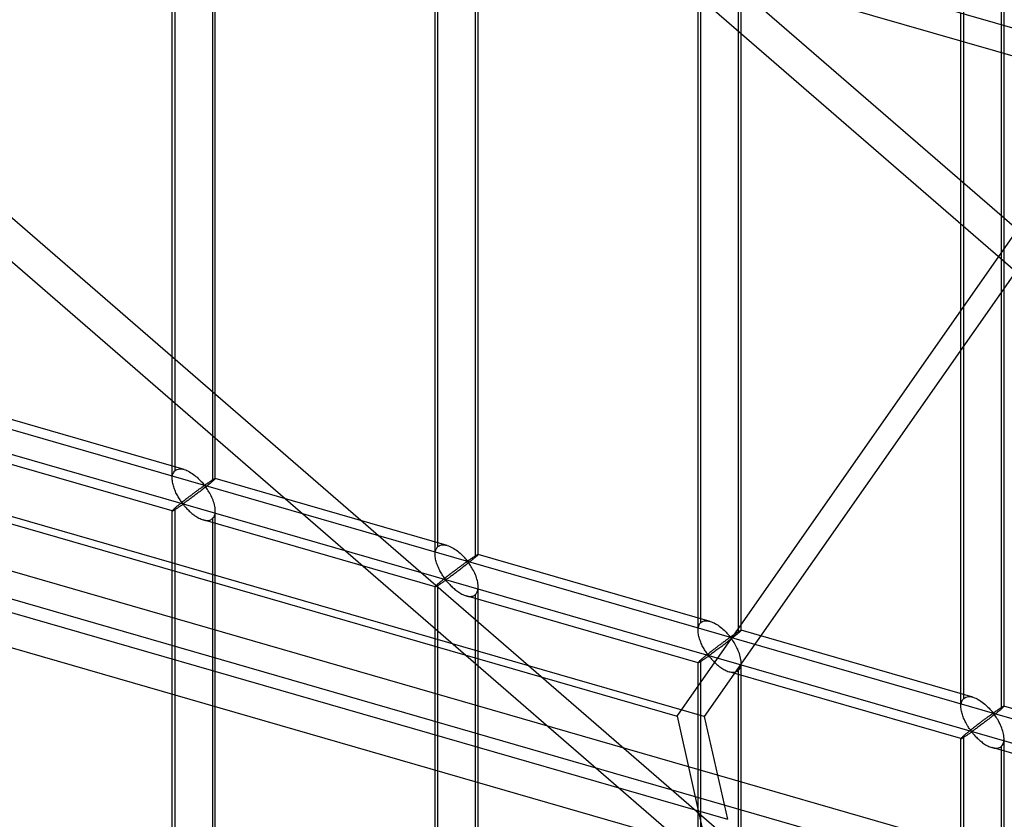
# Model space of a CAD drawing. Header units: millimetres. Extents: x -527 to 557, y -623 to 637.
# Tile 20 of 80: x 77 to 191, y -153 to -60. Entities that reach past the tile are written whole.
import ezdxf

# ---------------------------------------------------------------- set-up
doc = ezdxf.new("R2010")
doc.units = ezdxf.units.MM
doc.layers.add('MAIN-1', color=7, linetype='Continuous')
doc.layers.add('MAIN-2', color=7, linetype='Continuous')

msp = doc.modelspace()

# ---------------------------------------------------------------- linework, layer by layer
at = {"layer": 'MAIN-1'}
for p, q in [((-517.83, 53.04), (153.34, -140.71)), ((156.78, -156.08), (-514.39, 37.67)), ((190.91, -38.13), (190.91, -60.55)), ((191.25, -60.65), (191.25, -37.95)), ((205.25, -64.69), (158.01, -51.05)), ((153.34, -140.71), (205.25, -66.54)), ((204.9, -71.59), (156.49, -140.76)), ((153.34, -140.71), (156.78, -156.08)), ((156.49, -140.76), (159.16, -152.68)), ((205.25, -161.19), (158.01, -147.55))]:
    msp.add_line(p, q, dxfattribs=at)
at = {"layer": 'MAIN-2'}
for p, q in [((-464.07, 125.3), (207.1, -68.45)), ((156.49, -140.76), (-514.68, 52.99)), ((-512.01, 41.07), (159.16, -152.68)), ((158.01, -147.55), (-464.84, 32.25)), ((-464.07, 28.8), (207.1, -164.95)), ((94.78, -113.17), (94.78, 5.05)), ((95.11, -112.25), (95.11, 5.38)), ((99.77, -113.17), (99.77, 5.05)), ((99.44, 4.13), (99.44, -113.5)), ((97.86, -2.05), (194.81, -86.01)), ((125.6, -121.06), (125.6, -3.42)), ((125.27, -121.97), (125.27, -3.76)), ((130.27, -121.97), (130.27, -3.76)), ((192.6, -89.16), (95.05, -4.68)), ((129.93, -4.67), (129.93, -122.31)), ((155.76, -130.77), (155.76, -12.56)), ((156.09, -129.86), (156.09, -12.22)), ((186.59, -138.66), (186.59, -21.03)), ((-175.9, -34.74), (555.9, -245.99)), ((526.54, -240.41), (-176.23, -37.53)), ((160.42, -51.75), (160.42, -131.11)), ((160.76, -130.77), (160.76, -51.84)), ((186.25, -139.58), (186.25, -59.2)), ((190.91, -60.55), (190.91, -139.91)), ((191.25, -139.58), (191.25, -60.65)), ((283.86, -262.84), (56.97, -66.35)), ((54.16, -68.98), (191.2, -187.66)), ((96.17, -112.12), (69.28, -104.36)), ((94.78, -116.93), (67.89, -109.16)), ((94.78, -113.04), (94.8, -112.9)), ((94.78, -113.18), (94.78, -113.04)), ((94.8, -112.9), (94.82, -112.77)), ((94.82, -112.77), (94.86, -112.64)), ((94.86, -112.64), (94.91, -112.53)), ((94.91, -112.53), (94.96, -112.43)), ((94.96, -112.43), (95.03, -112.33)), ((95.03, -112.33), (95.11, -112.25)), ((95.11, -112.25), (95.23, -112.17)), ((95.23, -112.17), (95.36, -112.11)), ((95.36, -112.11), (95.51, -112.07)), ((95.51, -112.07), (95.66, -112.05)), ((95.66, -112.05), (95.83, -112.06)), ((95.83, -112.06), (96, -112.08)), ((96, -112.08), (96.18, -112.13)), ((96.18, -112.13), (96.34, -112.18)), ((96.34, -112.18), (96.49, -112.24)), ((96.49, -112.24), (96.65, -112.32)), ((96.65, -112.32), (96.8, -112.4)), ((96.8, -112.4), (96.95, -112.49)), ((96.95, -112.49), (97.1, -112.59)), ((97.1, -112.59), (97.25, -112.69)), ((97.25, -112.69), (97.39, -112.8)), ((97.39, -112.8), (97.53, -112.92)), ((97.53, -112.92), (97.67, -113.03)), ((97.67, -113.03), (97.79, -113.15)), ((94.78, -113.32), (94.78, -113.18)), ((94.79, -113.45), (94.78, -113.32)), ((94.81, -113.59), (94.79, -113.45)), ((94.84, -113.73), (94.81, -113.59)), ((94.87, -113.87), (94.84, -113.73)), ((94.91, -114), (94.87, -113.87)), ((94.95, -114.14), (94.91, -114)), ((94.99, -114.28), (94.95, -114.14)), ((97.79, -113.15), (97.92, -113.27)), ((97.92, -113.27), (98.03, -113.38)), ((98.03, -113.38), (98.14, -113.5)), ((98.14, -113.5), (98.24, -113.61)), ((98.21, -114.19), (98.16, -114.23)), ((98.27, -114.16), (98.21, -114.19)), ((98.24, -113.61), (98.33, -113.72)), ((98.32, -114.12), (98.27, -114.16)), ((98.37, -114.09), (98.32, -114.12)), ((98.33, -113.72), (98.42, -113.81)), ((98.41, -114.06), (98.37, -114.09)), ((98.46, -114.03), (98.41, -114.06)), ((98.42, -113.81), (98.53, -113.9)), ((98.53, -114.02), (98.46, -114.03)), ((98.62, -114.18), (98.5, -114.28)), ((98.53, -113.9), (98.59, -113.89)), ((98.63, -114.11), (98.53, -114.02)), ((98.59, -113.89), (98.64, -113.87)), ((98.74, -114.08), (98.62, -114.18)), ((98.71, -114.22), (98.63, -114.11)), ((98.64, -113.87), (98.68, -113.84)), ((98.68, -113.84), (98.73, -113.81)), ((98.73, -113.81), (98.77, -113.78)), ((98.86, -113.99), (98.74, -114.08)), ((98.77, -113.78), (98.82, -113.75)), ((98.82, -113.75), (98.87, -113.72)), ((98.97, -113.9), (98.86, -113.99)), ((98.87, -113.72), (98.92, -113.68)), ((98.92, -113.68), (98.97, -113.65)), ((98.97, -113.65), (99.02, -113.62)), ((99.08, -113.81), (98.97, -113.9)), ((99.02, -113.62), (99.06, -113.58)), ((99.06, -113.58), (99.11, -113.55)), ((99.18, -113.73), (99.08, -113.81)), ((99.11, -113.55), (99.16, -113.52)), ((99.16, -113.52), (99.21, -113.49)), ((99.27, -113.65), (99.18, -113.73)), ((99.21, -113.49), (99.25, -113.46)), ((99.25, -113.46), (99.3, -113.43)), ((99.36, -113.57), (99.27, -113.65)), ((99.3, -113.43), (99.35, -113.4)), ((99.35, -113.4), (99.39, -113.37)), ((99.44, -113.5), (99.36, -113.57)), ((99.39, -113.37), (99.43, -113.34)), ((99.43, -113.34), (99.47, -113.32)), ((99.5, -113.45), (99.44, -113.5)), ((99.47, -113.32), (99.51, -113.29)), ((99.55, -113.41), (99.5, -113.45)), ((99.51, -113.29), (99.55, -113.27)), ((99.55, -113.27), (99.58, -113.25)), ((99.6, -113.36), (99.55, -113.41)), ((99.58, -113.25), (99.61, -113.23)), ((99.64, -113.32), (99.6, -113.36)), ((99.61, -113.23), (99.64, -113.22)), ((99.64, -113.22), (99.67, -113.2)), ((99.68, -113.29), (99.64, -113.32)), ((99.67, -113.2), (99.69, -113.19)), ((99.71, -113.26), (99.68, -113.29)), ((99.69, -113.19), (99.71, -113.18)), ((99.71, -113.18), (99.73, -113.17)), ((99.73, -113.23), (99.71, -113.26)), ((99.73, -113.17), (99.75, -113.16)), ((99.75, -113.21), (99.73, -113.23)), ((99.75, -113.16), (99.76, -113.16)), ((99.77, -113.19), (99.75, -113.21)), ((99.76, -113.16), (99.77, -113.16)), ((99.77, -113.16), (99.77, -113.16)), ((99.77, -113.16), (99.77, -113.16)), ((99.77, -113.16), (99.77, -113.16)), ((99.77, -113.16), (99.77, -113.17)), ((126.66, -120.92), (99.77, -113.16)), ((99.77, -113.17), (99.77, -113.17)), ((99.77, -113.17), (99.77, -113.17)), ((99.77, -113.17), (99.77, -113.18)), ((99.77, -113.18), (99.77, -113.19)), ((95.04, -114.41), (94.99, -114.28)), ((95.1, -114.55), (95.04, -114.41)), ((95.15, -114.68), (95.1, -114.55)), ((95.21, -114.81), (95.15, -114.68)), ((95.28, -114.94), (95.21, -114.81)), ((95.34, -115.07), (95.28, -114.94)), ((95.41, -115.19), (95.34, -115.07)), ((95.48, -115.31), (95.41, -115.19)), ((95.54, -115.42), (95.48, -115.31)), ((96.67, -115.33), (96.59, -115.4)), ((96.76, -115.27), (96.67, -115.33)), ((96.84, -115.21), (96.76, -115.27)), ((96.92, -115.14), (96.84, -115.21)), ((97.01, -115.08), (96.92, -115.14)), ((97.09, -115.02), (97.01, -115.08)), ((97.18, -115.28), (97.07, -115.37)), ((97.17, -114.96), (97.09, -115.02)), ((97.25, -114.9), (97.17, -114.96)), ((97.29, -115.2), (97.18, -115.28)), ((97.33, -114.84), (97.25, -114.9)), ((97.41, -115.11), (97.29, -115.2)), ((97.41, -114.78), (97.33, -114.84)), ((97.49, -114.72), (97.41, -114.78)), ((97.52, -115.02), (97.41, -115.11)), ((97.56, -114.67), (97.49, -114.72)), ((97.64, -114.94), (97.52, -115.02)), ((97.63, -114.61), (97.56, -114.67)), ((97.71, -114.56), (97.63, -114.61)), ((97.76, -114.84), (97.64, -114.94)), ((97.78, -114.51), (97.71, -114.56)), ((97.88, -114.75), (97.76, -114.84)), ((97.84, -114.46), (97.78, -114.51)), ((97.91, -114.41), (97.84, -114.46)), ((98, -114.66), (97.88, -114.75)), ((97.98, -114.36), (97.91, -114.41)), ((98.04, -114.32), (97.98, -114.36)), ((98.12, -114.57), (98, -114.66)), ((98.1, -114.27), (98.04, -114.32)), ((98.16, -114.23), (98.1, -114.27)), ((98.25, -114.47), (98.12, -114.57)), ((98.37, -114.37), (98.25, -114.47)), ((98.5, -114.28), (98.37, -114.37)), ((98.79, -114.33), (98.71, -114.22)), ((98.87, -114.45), (98.79, -114.33)), ((98.96, -114.59), (98.87, -114.45)), ((99.04, -114.73), (98.96, -114.59)), ((99.13, -114.88), (99.04, -114.73)), ((99.21, -115.03), (99.13, -114.88)), ((99.3, -115.19), (99.21, -115.03)), ((99.37, -115.35), (99.3, -115.19)), ((95.29, -116.43), (95.23, -116.49)), ((95.36, -116.38), (95.29, -116.43)), ((95.43, -116.32), (95.36, -116.38)), ((95.5, -116.26), (95.43, -116.32)), ((95.48, -116.51), (95.55, -116.46)), ((95.57, -116.2), (95.5, -116.26)), ((95.61, -115.53), (95.54, -115.42)), ((95.55, -116.46), (95.62, -116.42)), ((95.65, -116.14), (95.57, -116.2)), ((95.68, -115.64), (95.61, -115.53)), ((95.62, -116.42), (95.68, -116.37)), ((95.73, -116.07), (95.65, -116.14)), ((95.75, -115.73), (95.68, -115.64)), ((95.68, -116.37), (95.75, -116.33)), ((95.81, -116.01), (95.73, -116.07)), ((95.81, -115.83), (95.75, -115.73)), ((95.75, -116.33), (95.82, -116.28)), ((95.88, -115.91), (95.81, -115.83)), ((95.9, -115.94), (95.81, -116.01)), ((95.82, -116.28), (95.88, -116.24)), ((95.94, -115.99), (95.88, -115.91)), ((95.88, -116.24), (95.94, -116.21)), ((95.98, -115.87), (95.9, -115.94)), ((96.02, -116.06), (95.94, -115.99)), ((95.94, -116.21), (96.03, -116.19)), ((96.07, -115.8), (95.98, -115.87)), ((96.11, -116.05), (96.02, -116.06)), ((96.03, -116.19), (96.11, -116.25)), ((96.16, -115.74), (96.07, -115.8)), ((96.17, -116.01), (96.11, -116.05)), ((96.11, -116.25), (96.18, -116.33)), ((96.24, -115.67), (96.16, -115.74)), ((96.24, -115.96), (96.17, -116.01)), ((96.18, -116.33), (96.25, -116.41)), ((96.33, -115.6), (96.24, -115.67)), ((96.32, -115.91), (96.24, -115.96)), ((96.25, -116.41), (96.32, -116.49)), ((96.4, -115.85), (96.32, -115.91)), ((96.42, -115.53), (96.33, -115.6)), ((96.48, -115.79), (96.4, -115.85)), ((96.5, -115.46), (96.42, -115.53)), ((96.57, -115.73), (96.48, -115.79)), ((96.59, -115.4), (96.5, -115.46)), ((96.66, -115.66), (96.57, -115.73)), ((96.76, -115.59), (96.66, -115.66)), ((96.86, -115.52), (96.76, -115.59)), ((96.96, -115.44), (96.86, -115.52)), ((97.07, -115.37), (96.96, -115.44)), ((99.45, -115.52), (99.37, -115.35)), ((99.52, -115.69), (99.45, -115.52)), ((99.58, -115.87), (99.52, -115.69)), ((99.63, -116.04), (99.58, -115.87)), ((99.68, -116.21), (99.63, -116.04)), ((99.72, -116.39), (99.68, -116.21)), ((99.75, -116.56), (99.72, -116.39)), ((94.8, -116.89), (94.78, -116.91)), ((94.78, -116.91), (94.78, -116.92)), ((94.78, -116.92), (94.78, -116.92)), ((94.78, -116.92), (94.78, -116.92)), ((94.78, -116.92), (94.78, -116.92)), ((94.78, -116.92), (94.78, -116.93)), ((94.78, -174.95), (94.78, -116.92)), ((94.78, -116.93), (94.78, -116.93)), ((94.78, -116.93), (94.78, -116.93)), ((94.78, -116.93), (94.8, -116.93)), ((94.82, -116.86), (94.8, -116.89)), ((94.8, -116.93), (94.82, -116.92)), ((94.86, -116.82), (94.82, -116.86)), ((94.82, -116.92), (94.84, -116.91)), ((94.84, -116.91), (94.87, -116.89)), ((94.91, -116.77), (94.86, -116.82)), ((94.87, -116.89), (94.91, -116.87)), ((94.96, -116.72), (94.91, -116.77)), ((94.91, -116.87), (94.95, -116.85)), ((94.95, -116.85), (95, -116.82)), ((95.03, -116.65), (94.96, -116.72)), ((95, -116.82), (95.05, -116.79)), ((95.11, -116.58), (95.03, -116.65)), ((95.05, -116.79), (95.1, -116.76)), ((95.1, -116.76), (95.16, -116.72)), ((95.17, -116.54), (95.11, -116.58)), ((95.11, -175.4), (95.11, -116.58)), ((95.16, -116.72), (95.22, -116.68)), ((95.23, -116.49), (95.17, -116.54)), ((95.22, -116.68), (95.28, -116.64)), ((95.28, -116.64), (95.35, -116.6)), ((95.35, -116.6), (95.41, -116.56)), ((95.41, -116.56), (95.48, -116.51)), ((96.32, -116.49), (96.4, -116.58)), ((96.4, -116.58), (96.49, -116.67)), ((96.49, -116.67), (96.58, -116.76)), ((96.58, -116.76), (96.67, -116.85)), ((96.67, -116.85), (96.76, -116.95)), ((96.76, -116.95), (96.86, -117.04)), ((96.86, -117.04), (96.97, -117.13)), ((96.97, -117.13), (97.07, -117.22)), ((97.07, -117.22), (97.18, -117.31)), ((97.18, -117.31), (97.3, -117.39)), ((97.3, -117.39), (97.41, -117.48)), ((97.41, -117.48), (97.53, -117.55)), ((97.53, -117.55), (97.65, -117.63)), ((99.54, -117.73), (99.63, -117.6)), ((99.63, -117.6), (99.69, -117.45)), ((99.69, -117.45), (99.74, -117.28)), ((99.74, -117.28), (99.77, -117.1)), ((99.77, -116.74), (99.75, -116.56)), ((99.77, -116.91), (99.77, -116.74)), ((99.77, -117.1), (99.77, -116.91)), ((99.77, -176.03), (99.77, -116.92)), ((97.65, -117.63), (97.76, -117.7)), ((97.76, -117.7), (97.88, -117.76)), ((97.88, -117.76), (98, -117.82)), ((98, -117.82), (98.13, -117.88)), ((98.13, -117.88), (98.25, -117.92)), ((98.25, -117.92), (98.37, -117.96)), ((98.37, -117.96), (98.51, -118)), ((125.27, -125.73), (98.38, -117.97)), ((98.51, -118), (98.65, -118.02)), ((98.65, -118.02), (98.78, -118.04)), ((98.78, -118.04), (98.91, -118.04)), ((98.91, -118.04), (99.03, -118.02)), ((99.03, -118.02), (99.15, -117.99)), ((99.15, -117.99), (99.25, -117.95)), ((99.25, -117.95), (99.35, -117.9)), ((99.35, -117.9), (99.44, -117.83)), ((99.44, -117.83), (99.54, -117.73)), ((99.44, -117.83), (99.44, -176.65)), ((125.6, -121.06), (125.72, -120.97)), ((125.72, -120.97), (125.85, -120.91)), ((125.85, -120.91), (126, -120.87)), ((126, -120.87), (126.15, -120.86)), ((126.15, -120.86), (126.32, -120.86)), ((126.32, -120.86), (126.49, -120.88)), ((126.49, -120.88), (126.67, -120.93)), ((126.67, -120.93), (126.83, -120.98)), ((126.83, -120.98), (126.99, -121.04)), ((126.99, -121.04), (127.14, -121.12)), ((125.27, -121.84), (125.29, -121.7)), ((125.27, -121.98), (125.27, -121.84)), ((125.27, -122.12), (125.27, -121.98)), ((125.29, -122.26), (125.27, -122.12)), ((125.29, -121.7), (125.31, -121.57)), ((125.31, -121.57), (125.35, -121.44)), ((125.35, -121.44), (125.4, -121.33)), ((125.4, -121.33), (125.45, -121.23)), ((125.45, -121.23), (125.52, -121.14)), ((125.52, -121.14), (125.6, -121.06)), ((127.14, -121.12), (127.29, -121.2)), ((127.29, -121.2), (127.44, -121.29)), ((127.44, -121.29), (127.59, -121.39)), ((127.59, -121.39), (127.74, -121.49)), ((127.74, -121.49), (127.89, -121.6)), ((127.89, -121.6), (128.02, -121.72)), ((128.02, -121.72), (128.16, -121.83)), ((128.16, -121.83), (128.28, -121.95)), ((128.28, -121.95), (128.41, -122.07)), ((128.41, -122.07), (128.52, -122.19)), ((128.52, -122.19), (128.63, -122.3)), ((129.84, -122.2), (129.88, -122.17)), ((129.88, -122.17), (129.92, -122.14)), ((129.92, -122.14), (129.96, -122.12)), ((129.96, -122.12), (130, -122.1)), ((130, -122.1), (130.04, -122.07)), ((130.04, -122.07), (130.07, -122.05)), ((130.09, -122.16), (130.04, -122.21)), ((130.07, -122.05), (130.1, -122.03)), ((130.13, -122.13), (130.09, -122.16)), ((130.1, -122.03), (130.13, -122.02)), ((130.13, -122.02), (130.16, -122)), ((130.17, -122.09), (130.13, -122.13)), ((130.16, -122), (130.18, -121.99)), ((130.2, -122.06), (130.17, -122.09)), ((130.18, -121.99), (130.21, -121.98)), ((130.23, -122.03), (130.2, -122.06)), ((130.21, -121.98), (130.22, -121.97)), ((130.22, -121.97), (130.24, -121.97)), ((130.24, -122.01), (130.23, -122.03)), ((130.24, -121.97), (130.25, -121.96)), ((130.26, -121.99), (130.24, -122.01)), ((130.25, -121.96), (130.26, -121.96)), ((130.26, -121.96), (130.26, -121.96)), ((130.26, -121.96), (130.26, -121.97)), ((157.15, -129.73), (130.26, -121.96)), ((130.26, -121.97), (130.26, -121.97)), ((130.26, -121.97), (130.27, -121.97)), ((130.27, -121.97), (130.26, -121.98)), ((130.26, -121.98), (130.26, -121.99)), ((130.27, -121.97), (130.27, -121.97)), ((130.27, -121.97), (130.27, -121.97)), ((125.3, -122.39), (125.29, -122.26)), ((125.33, -122.53), (125.3, -122.39)), ((125.36, -122.67), (125.33, -122.53)), ((125.4, -122.8), (125.36, -122.67)), ((125.44, -122.94), (125.4, -122.8)), ((125.48, -123.08), (125.44, -122.94)), ((125.53, -123.22), (125.48, -123.08)), ((125.59, -123.35), (125.53, -123.22)), ((128.27, -123.31), (128.2, -123.36)), ((128.34, -123.26), (128.27, -123.31)), ((128.4, -123.21), (128.34, -123.26)), ((128.47, -123.17), (128.4, -123.21)), ((128.53, -123.12), (128.47, -123.17)), ((128.59, -123.08), (128.53, -123.12)), ((128.65, -123.04), (128.59, -123.08)), ((128.74, -123.27), (128.61, -123.37)), ((128.63, -122.3), (128.73, -122.41)), ((128.7, -123), (128.65, -123.04)), ((128.76, -122.96), (128.7, -123)), ((128.73, -122.41), (128.83, -122.52)), ((128.86, -123.17), (128.74, -123.27)), ((128.81, -122.92), (128.76, -122.96)), ((128.86, -122.89), (128.81, -122.92)), ((128.83, -122.52), (128.91, -122.62)), ((128.9, -122.86), (128.86, -122.89)), ((128.99, -123.08), (128.86, -123.17)), ((128.95, -122.83), (128.9, -122.86)), ((128.91, -122.62), (129.02, -122.7)), ((129.02, -122.83), (128.95, -122.83)), ((129.11, -122.98), (128.99, -123.08)), ((129.02, -122.7), (129.08, -122.69)), ((129.12, -122.91), (129.02, -122.83)), ((129.08, -122.69), (129.13, -122.67)), ((129.23, -122.88), (129.11, -122.98)), ((129.2, -123.02), (129.12, -122.91)), ((129.13, -122.67), (129.17, -122.64)), ((129.17, -122.64), (129.22, -122.61)), ((129.28, -123.13), (129.2, -123.02)), ((129.22, -122.61), (129.27, -122.58)), ((129.35, -122.79), (129.23, -122.88)), ((129.27, -122.58), (129.31, -122.55)), ((129.36, -123.26), (129.28, -123.13)), ((129.31, -122.55), (129.36, -122.52)), ((129.46, -122.7), (129.35, -122.79)), ((129.36, -122.52), (129.41, -122.48)), ((129.45, -123.39), (129.36, -123.26)), ((129.41, -122.48), (129.46, -122.45)), ((129.46, -122.45), (129.51, -122.42)), ((129.57, -122.61), (129.46, -122.7)), ((129.51, -122.42), (129.56, -122.39)), ((129.56, -122.39), (129.6, -122.35)), ((129.67, -122.53), (129.57, -122.61)), ((129.6, -122.35), (129.65, -122.32)), ((129.65, -122.32), (129.7, -122.29)), ((129.76, -122.45), (129.67, -122.53)), ((129.7, -122.29), (129.75, -122.26)), ((129.75, -122.26), (129.79, -122.23)), ((129.85, -122.37), (129.76, -122.45)), ((129.79, -122.23), (129.84, -122.2)), ((129.93, -122.31), (129.85, -122.37)), ((129.99, -122.26), (129.93, -122.31)), ((130.04, -122.21), (129.99, -122.26)), ((125.65, -123.48), (125.59, -123.35)), ((125.71, -123.62), (125.65, -123.48)), ((125.77, -123.74), (125.71, -123.62)), ((125.83, -123.87), (125.77, -123.74)), ((125.9, -123.99), (125.83, -123.87)), ((125.97, -124.11), (125.9, -123.99)), ((126.03, -124.22), (125.97, -124.11)), ((126.1, -124.33), (126.03, -124.22)), ((126.17, -124.44), (126.1, -124.33)), ((126.24, -124.54), (126.17, -124.44)), ((126.74, -124.47), (126.65, -124.54)), ((126.82, -124.4), (126.74, -124.47)), ((126.91, -124.33), (126.82, -124.4)), ((127, -124.27), (126.91, -124.33)), ((127.08, -124.2), (127, -124.27)), ((127.15, -124.47), (127.06, -124.53)), ((127.17, -124.14), (127.08, -124.2)), ((127.25, -124.4), (127.15, -124.47)), ((127.25, -124.07), (127.17, -124.14)), ((127.33, -124.01), (127.25, -124.07)), ((127.35, -124.32), (127.25, -124.4)), ((127.42, -123.95), (127.33, -124.01)), ((127.45, -124.25), (127.35, -124.32)), ((127.5, -123.88), (127.42, -123.95)), ((127.56, -124.17), (127.45, -124.25)), ((127.58, -123.82), (127.5, -123.88)), ((127.67, -124.09), (127.56, -124.17)), ((127.66, -123.76), (127.58, -123.82)), ((127.74, -123.7), (127.66, -123.76)), ((127.78, -124), (127.67, -124.09)), ((127.82, -123.64), (127.74, -123.7)), ((127.9, -123.92), (127.78, -124)), ((127.9, -123.58), (127.82, -123.64)), ((127.98, -123.52), (127.9, -123.58)), ((128.01, -123.83), (127.9, -123.92)), ((128.05, -123.47), (127.98, -123.52)), ((128.13, -123.74), (128.01, -123.83)), ((128.13, -123.41), (128.05, -123.47)), ((128.2, -123.36), (128.13, -123.41)), ((128.25, -123.65), (128.13, -123.74)), ((128.37, -123.56), (128.25, -123.65)), ((128.49, -123.46), (128.37, -123.56)), ((128.61, -123.37), (128.49, -123.46)), ((129.54, -123.53), (129.45, -123.39)), ((129.62, -123.68), (129.54, -123.53)), ((129.71, -123.83), (129.62, -123.68)), ((129.79, -123.99), (129.71, -123.83)), ((129.87, -124.16), (129.79, -123.99)), ((129.94, -124.32), (129.87, -124.16)), ((130.01, -124.5), (129.94, -124.32)), ((125.4, -125.57), (125.35, -125.62)), ((125.45, -125.52), (125.4, -125.57)), ((125.52, -125.46), (125.45, -125.52)), ((125.49, -125.63), (125.54, -125.6)), ((125.6, -125.39), (125.52, -125.46)), ((125.54, -125.6), (125.59, -125.56)), ((125.59, -125.56), (125.65, -125.52)), ((125.66, -125.34), (125.6, -125.39)), ((125.6, -184.2), (125.6, -125.39)), ((125.65, -125.52), (125.71, -125.49)), ((125.72, -125.29), (125.66, -125.34)), ((125.71, -125.49), (125.77, -125.44)), ((125.78, -125.24), (125.72, -125.29)), ((125.77, -125.44), (125.84, -125.4)), ((125.85, -125.18), (125.78, -125.24)), ((125.84, -125.4), (125.91, -125.36)), ((125.92, -125.12), (125.85, -125.18)), ((125.91, -125.36), (125.97, -125.31)), ((125.99, -125.06), (125.92, -125.12)), ((125.97, -125.31), (126.04, -125.27)), ((126.07, -125), (125.99, -125.06)), ((126.04, -125.27), (126.11, -125.22)), ((126.14, -124.94), (126.07, -125)), ((126.11, -125.22), (126.18, -125.17)), ((126.22, -124.87), (126.14, -124.94)), ((126.18, -125.17), (126.24, -125.13)), ((126.31, -124.81), (126.22, -124.87)), ((126.3, -124.63), (126.24, -124.54)), ((126.24, -125.13), (126.31, -125.09)), ((126.37, -124.72), (126.3, -124.63)), ((126.39, -124.74), (126.31, -124.81)), ((126.31, -125.09), (126.37, -125.04)), ((126.43, -124.79), (126.37, -124.72)), ((126.37, -125.04), (126.43, -125.01)), ((126.48, -124.67), (126.39, -124.74)), ((126.51, -124.86), (126.43, -124.79)), ((126.43, -125.01), (126.52, -124.99)), ((126.56, -124.61), (126.48, -124.67)), ((126.6, -124.85), (126.51, -124.86)), ((126.52, -124.99), (126.6, -125.06)), ((126.65, -124.54), (126.56, -124.61)), ((126.67, -124.81), (126.6, -124.85)), ((126.6, -125.06), (126.67, -125.13)), ((126.74, -124.76), (126.67, -124.81)), ((126.67, -125.13), (126.74, -125.21)), ((126.81, -124.71), (126.74, -124.76)), ((126.74, -125.21), (126.82, -125.29)), ((126.89, -124.66), (126.81, -124.71)), ((126.82, -125.29), (126.89, -125.38)), ((126.97, -124.6), (126.89, -124.66)), ((126.89, -125.38), (126.98, -125.47)), ((127.06, -124.53), (126.97, -124.6)), ((126.98, -125.47), (127.07, -125.56)), ((127.07, -125.56), (127.16, -125.66)), ((130.07, -124.67), (130.01, -124.5)), ((130.12, -124.84), (130.07, -124.67)), ((130.17, -125.02), (130.12, -124.84)), ((130.21, -125.19), (130.17, -125.02)), ((130.24, -125.36), (130.21, -125.19)), ((130.26, -125.54), (130.24, -125.36)), ((130.27, -125.71), (130.26, -125.54)), ((125.29, -125.69), (125.27, -125.71)), ((125.27, -125.71), (125.27, -125.72)), ((125.27, -125.72), (125.27, -125.72)), ((125.27, -125.72), (125.27, -125.73)), ((125.27, -183.75), (125.27, -125.72)), ((125.27, -125.73), (125.27, -125.73)), ((125.27, -125.73), (125.27, -125.73)), ((125.27, -125.73), (125.27, -125.73)), ((125.27, -125.73), (125.27, -125.73)), ((125.27, -125.73), (125.29, -125.73)), ((125.31, -125.66), (125.29, -125.69)), ((125.29, -125.73), (125.31, -125.72)), ((125.35, -125.62), (125.31, -125.66)), ((125.31, -125.72), (125.33, -125.71)), ((125.33, -125.71), (125.36, -125.7)), ((125.36, -125.7), (125.4, -125.68)), ((125.4, -125.68), (125.44, -125.65)), ((125.44, -125.65), (125.49, -125.63)), ((127.16, -125.66), (127.26, -125.75)), ((127.26, -125.75), (127.35, -125.84)), ((127.35, -125.84), (127.46, -125.93)), ((127.46, -125.93), (127.56, -126.02)), ((127.56, -126.02), (127.67, -126.11)), ((127.67, -126.11), (127.79, -126.19)), ((127.79, -126.19), (127.9, -126.28)), ((127.9, -126.28), (128.02, -126.36)), ((128.02, -126.36), (128.14, -126.43)), ((128.14, -126.43), (128.26, -126.5)), ((128.26, -126.5), (128.38, -126.57)), ((128.38, -126.57), (128.5, -126.62)), ((128.5, -126.62), (128.62, -126.68)), ((128.62, -126.68), (128.74, -126.73)), ((128.74, -126.73), (128.87, -126.77)), ((129.64, -126.8), (129.74, -126.76)), ((129.74, -126.76), (129.84, -126.7)), ((129.84, -126.7), (129.93, -126.64)), ((129.93, -126.64), (130.03, -126.53)), ((129.93, -126.64), (129.93, -185.45)), ((130.03, -126.53), (130.12, -126.4)), ((130.12, -126.4), (130.19, -126.25)), ((130.19, -126.25), (130.23, -126.08)), ((130.23, -126.08), (130.26, -125.9)), ((130.26, -125.9), (130.27, -125.71)), ((130.27, -184.83), (130.27, -125.72)), ((128.87, -126.77), (129, -126.8)), ((155.76, -134.53), (128.87, -126.77)), ((129, -126.8), (129.14, -126.83)), ((129.14, -126.83), (129.27, -126.84)), ((129.27, -126.84), (129.4, -126.84)), ((129.4, -126.84), (129.52, -126.82)), ((129.52, -126.82), (129.64, -126.8)), ((155.84, -130.25), (155.89, -130.13)), ((155.89, -130.13), (155.95, -130.03)), ((155.95, -130.03), (156.02, -129.94)), ((156.02, -129.94), (156.09, -129.86)), ((156.09, -129.86), (156.21, -129.78)), ((156.21, -129.78), (156.34, -129.71)), ((156.34, -129.71), (156.49, -129.67)), ((156.49, -129.67), (156.65, -129.66)), ((156.65, -129.66), (156.81, -129.66)), ((156.81, -129.66), (156.98, -129.69)), ((156.98, -129.69), (157.16, -129.73)), ((157.16, -129.73), (157.32, -129.78)), ((157.32, -129.78), (157.48, -129.85)), ((157.48, -129.85), (157.63, -129.92)), ((157.63, -129.92), (157.78, -130)), ((157.78, -130), (157.94, -130.09)), ((157.94, -130.09), (158.09, -130.19)), ((155.76, -130.64), (155.78, -130.5)), ((155.76, -130.79), (155.76, -130.64)), ((155.76, -130.92), (155.76, -130.79)), ((155.78, -131.06), (155.76, -130.92)), ((155.78, -130.5), (155.8, -130.37)), ((155.8, -131.2), (155.78, -131.06)), ((155.8, -130.37), (155.84, -130.25)), ((155.82, -131.33), (155.8, -131.2)), ((158.09, -130.19), (158.23, -130.3)), ((158.23, -130.3), (158.38, -130.41)), ((158.38, -130.41), (158.52, -130.52)), ((158.52, -130.52), (158.65, -130.64)), ((158.65, -130.64), (158.78, -130.75)), ((158.78, -130.75), (158.9, -130.87)), ((158.9, -130.87), (159.01, -130.99)), ((159.01, -130.99), (159.12, -131.1)), ((159.12, -131.1), (159.22, -131.21)), ((159.22, -131.21), (159.32, -131.32)), ((159.32, -131.32), (159.4, -131.42)), ((159.8, -131.35), (159.85, -131.32)), ((159.85, -131.32), (159.9, -131.29)), ((159.9, -131.29), (159.95, -131.25)), ((159.95, -131.25), (160, -131.22)), ((160, -131.22), (160.05, -131.19)), ((160.05, -131.19), (160.1, -131.15)), ((160.1, -131.15), (160.14, -131.12)), ((160.14, -131.12), (160.19, -131.09)), ((160.26, -131.25), (160.16, -131.33)), ((160.19, -131.09), (160.24, -131.06)), ((160.24, -131.06), (160.28, -131.03)), ((160.34, -131.18), (160.26, -131.25)), ((160.28, -131.03), (160.33, -131)), ((160.33, -131), (160.37, -130.97)), ((160.42, -131.11), (160.34, -131.18)), ((160.37, -130.97), (160.41, -130.95)), ((160.41, -130.95), (160.45, -130.92)), ((160.48, -131.06), (160.42, -131.11)), ((160.45, -130.92), (160.49, -130.9)), ((160.53, -131.01), (160.48, -131.06)), ((160.49, -130.9), (160.53, -130.87)), ((160.53, -130.87), (160.56, -130.85)), ((160.58, -130.97), (160.53, -131.01)), ((160.56, -130.85), (160.59, -130.84)), ((160.62, -130.93), (160.58, -130.97)), ((160.59, -130.84), (160.62, -130.82)), ((160.62, -130.82), (160.65, -130.8)), ((160.66, -130.89), (160.62, -130.93)), ((160.65, -130.8), (160.68, -130.79)), ((160.69, -130.86), (160.66, -130.89)), ((160.68, -130.79), (160.7, -130.78)), ((160.72, -130.83), (160.69, -130.86)), ((160.7, -130.78), (160.72, -130.77)), ((160.72, -130.77), (160.73, -130.77)), ((160.74, -130.81), (160.72, -130.83)), ((160.73, -130.77), (160.74, -130.77)), ((160.74, -130.77), (160.75, -130.77)), ((160.75, -130.8), (160.74, -130.81)), ((160.75, -130.77), (160.75, -130.77)), ((160.75, -130.77), (160.75, -130.77)), ((160.75, -130.77), (160.76, -130.77)), ((187.64, -138.53), (160.75, -130.77)), ((160.76, -130.78), (160.75, -130.8)), ((160.76, -130.77), (160.76, -130.77)), ((160.76, -130.77), (160.76, -130.77)), ((160.76, -130.77), (160.76, -130.77)), ((160.76, -130.77), (160.76, -130.78)), ((155.85, -131.47), (155.82, -131.33)), ((155.89, -131.61), (155.85, -131.47)), ((155.93, -131.74), (155.89, -131.61)), ((155.97, -131.88), (155.93, -131.74)), ((156.03, -132.02), (155.97, -131.88)), ((156.08, -132.15), (156.03, -132.02)), ((156.14, -132.29), (156.08, -132.15)), ((156.2, -132.42), (156.14, -132.29)), ((156.26, -132.55), (156.2, -132.42)), ((158.31, -132.44), (158.23, -132.5)), ((158.39, -132.38), (158.31, -132.44)), ((158.47, -132.33), (158.39, -132.38)), ((158.54, -132.27), (158.47, -132.33)), ((158.62, -132.22), (158.54, -132.27)), ((158.69, -132.16), (158.62, -132.22)), ((158.74, -132.45), (158.62, -132.54)), ((158.76, -132.11), (158.69, -132.16)), ((158.86, -132.36), (158.74, -132.45)), ((158.83, -132.06), (158.76, -132.11)), ((158.89, -132.01), (158.83, -132.06)), ((158.98, -132.26), (158.86, -132.36)), ((158.96, -131.97), (158.89, -132.01)), ((159.02, -131.92), (158.96, -131.97)), ((159.11, -132.17), (158.98, -132.26)), ((159.08, -131.88), (159.02, -131.92)), ((159.14, -131.84), (159.08, -131.88)), ((159.23, -132.07), (159.11, -132.17)), ((159.19, -131.8), (159.14, -131.84)), ((159.25, -131.76), (159.19, -131.8)), ((159.35, -131.98), (159.23, -132.07)), ((159.3, -131.73), (159.25, -131.76)), ((159.35, -131.69), (159.3, -131.73)), ((159.4, -131.66), (159.35, -131.69)), ((159.48, -131.88), (159.35, -131.98)), ((159.4, -131.42), (159.51, -131.51)), ((159.44, -131.64), (159.4, -131.66)), ((159.51, -131.63), (159.44, -131.64)), ((159.6, -131.78), (159.48, -131.88)), ((159.51, -131.51), (159.57, -131.5)), ((159.61, -131.72), (159.51, -131.63)), ((159.57, -131.5), (159.62, -131.47)), ((159.72, -131.69), (159.6, -131.78)), ((159.69, -131.82), (159.61, -131.72)), ((159.62, -131.47), (159.66, -131.44)), ((159.66, -131.44), (159.71, -131.41)), ((159.77, -131.93), (159.69, -131.82)), ((159.71, -131.41), (159.76, -131.38)), ((159.84, -131.59), (159.72, -131.69)), ((159.76, -131.38), (159.8, -131.35)), ((159.86, -132.06), (159.77, -131.93)), ((159.95, -131.5), (159.84, -131.59)), ((159.94, -132.19), (159.86, -132.06)), ((160.03, -132.33), (159.94, -132.19)), ((160.06, -131.41), (159.95, -131.5)), ((160.11, -132.48), (160.03, -132.33)), ((160.16, -131.33), (160.06, -131.41)), ((156.32, -132.67), (156.26, -132.55)), ((156.39, -132.79), (156.32, -132.67)), ((156.46, -132.91), (156.39, -132.79)), ((156.53, -133.03), (156.46, -132.91)), ((156.59, -133.14), (156.53, -133.03)), ((156.66, -133.24), (156.59, -133.14)), ((156.73, -133.34), (156.66, -133.24)), ((156.8, -133.61), (156.71, -133.68)), ((156.79, -133.43), (156.73, -133.34)), ((156.86, -133.52), (156.79, -133.43)), ((156.88, -133.54), (156.8, -133.61)), ((156.92, -133.6), (156.86, -133.52)), ((156.97, -133.48), (156.88, -133.54)), ((157, -133.67), (156.92, -133.6)), ((157.05, -133.41), (156.97, -133.48)), ((157.14, -133.34), (157.05, -133.41)), ((157.23, -133.27), (157.14, -133.34)), ((157.23, -133.57), (157.16, -133.61)), ((157.31, -133.2), (157.23, -133.27)), ((157.3, -133.51), (157.23, -133.57)), ((157.38, -133.46), (157.3, -133.51)), ((157.4, -133.14), (157.31, -133.2)), ((157.46, -133.4), (157.38, -133.46)), ((157.49, -133.07), (157.4, -133.14)), ((157.55, -133.34), (157.46, -133.4)), ((157.57, -133), (157.49, -133.07)), ((157.65, -133.27), (157.55, -133.34)), ((157.66, -132.94), (157.57, -133)), ((157.74, -133.2), (157.65, -133.27)), ((157.74, -132.87), (157.66, -132.94)), ((157.82, -132.81), (157.74, -132.87)), ((157.84, -133.12), (157.74, -133.2)), ((157.91, -132.75), (157.82, -132.81)), ((157.94, -133.05), (157.84, -133.12)), ((157.99, -132.68), (157.91, -132.75)), ((158.05, -132.97), (157.94, -133.05)), ((158.07, -132.62), (157.99, -132.68)), ((158.16, -132.89), (158.05, -132.97)), ((158.15, -132.56), (158.07, -132.62)), ((158.23, -132.5), (158.15, -132.56)), ((158.27, -132.8), (158.16, -132.89)), ((158.39, -132.72), (158.27, -132.8)), ((158.51, -132.63), (158.39, -132.72)), ((158.62, -132.54), (158.51, -132.63)), ((160.2, -132.63), (160.11, -132.48)), ((160.28, -132.79), (160.2, -132.63)), ((160.36, -132.96), (160.28, -132.79)), ((160.43, -133.13), (160.36, -132.96)), ((160.5, -133.3), (160.43, -133.13)), ((160.56, -133.47), (160.5, -133.3)), ((160.62, -133.64), (160.56, -133.47)), ((155.78, -134.49), (155.76, -134.51)), ((155.76, -134.51), (155.76, -134.52)), ((155.76, -134.52), (155.76, -134.53)), ((155.76, -192.55), (155.76, -134.52)), ((155.76, -134.53), (155.76, -134.53)), ((155.76, -134.53), (155.76, -134.53)), ((155.76, -134.53), (155.76, -134.53)), ((155.76, -134.53), (155.76, -134.53)), ((155.76, -134.53), (155.77, -134.53)), ((155.77, -134.53), (155.78, -134.53)), ((155.8, -134.46), (155.78, -134.49)), ((155.78, -134.53), (155.8, -134.52)), ((155.84, -134.42), (155.8, -134.46)), ((155.8, -134.52), (155.82, -134.51)), ((155.82, -134.51), (155.86, -134.5)), ((155.89, -134.37), (155.84, -134.42)), ((155.86, -134.5), (155.89, -134.48)), ((155.95, -134.32), (155.89, -134.37)), ((155.89, -134.48), (155.93, -134.46)), ((155.93, -134.46), (155.98, -134.43)), ((156.02, -134.26), (155.95, -134.32)), ((155.98, -134.43), (156.03, -134.4)), ((156.09, -134.19), (156.02, -134.26)), ((156.03, -134.4), (156.08, -134.36)), ((156.08, -134.36), (156.14, -134.33)), ((156.15, -134.14), (156.09, -134.19)), ((156.09, -193.01), (156.09, -134.19)), ((156.14, -134.33), (156.2, -134.29)), ((156.21, -134.09), (156.15, -134.14)), ((156.2, -134.29), (156.27, -134.25)), ((156.27, -134.04), (156.21, -134.09)), ((156.34, -133.98), (156.27, -134.04)), ((156.27, -134.25), (156.33, -134.2)), ((156.33, -134.2), (156.4, -134.16)), ((156.41, -133.93), (156.34, -133.98)), ((156.4, -134.16), (156.46, -134.11)), ((156.48, -133.87), (156.41, -133.93)), ((156.46, -134.11), (156.53, -134.07)), ((156.56, -133.8), (156.48, -133.87)), ((156.53, -134.07), (156.6, -134.02)), ((156.63, -133.74), (156.56, -133.8)), ((156.6, -134.02), (156.67, -133.98)), ((156.71, -133.68), (156.63, -133.74)), ((156.67, -133.98), (156.73, -133.93)), ((156.73, -133.93), (156.8, -133.89)), ((156.8, -133.89), (156.86, -133.85)), ((156.86, -133.85), (156.93, -133.81)), ((156.93, -133.81), (157.01, -133.79)), ((157.09, -133.65), (157, -133.67)), ((157.01, -133.79), (157.09, -133.86)), ((157.16, -133.61), (157.09, -133.65)), ((157.09, -133.86), (157.16, -133.93)), ((157.16, -133.93), (157.23, -134.01)), ((157.23, -134.01), (157.31, -134.1)), ((157.31, -134.1), (157.39, -134.18)), ((157.39, -134.18), (157.47, -134.27)), ((157.47, -134.27), (157.56, -134.36)), ((157.56, -134.36), (157.65, -134.46)), ((157.65, -134.46), (157.75, -134.55)), ((157.75, -134.55), (157.85, -134.64)), ((157.85, -134.64), (157.95, -134.73)), ((157.95, -134.73), (158.06, -134.82)), ((160.66, -133.82), (160.62, -133.64)), ((160.7, -133.99), (160.66, -133.82)), ((160.73, -134.17), (160.7, -133.99)), ((160.72, -134.88), (160.75, -134.7)), ((160.75, -134.34), (160.73, -134.17)), ((160.76, -134.51), (160.75, -134.34)), ((160.75, -134.7), (160.76, -134.51)), ((160.76, -193.63), (160.76, -134.52)), ((158.06, -134.82), (158.17, -134.91)), ((158.17, -134.91), (158.28, -135)), ((158.28, -135), (158.39, -135.08)), ((158.39, -135.08), (158.51, -135.16)), ((158.51, -135.16), (158.63, -135.23)), ((158.63, -135.23), (158.75, -135.3)), ((158.75, -135.3), (158.87, -135.37)), ((158.87, -135.37), (158.99, -135.43)), ((158.99, -135.43), (159.11, -135.48)), ((159.11, -135.48), (159.23, -135.53)), ((159.23, -135.53), (159.36, -135.57)), ((159.36, -135.57), (159.49, -135.6)), ((186.26, -143.33), (159.37, -135.57)), ((159.49, -135.6), (159.63, -135.63)), ((159.63, -135.63), (159.76, -135.64)), ((159.76, -135.64), (159.89, -135.64)), ((159.89, -135.64), (160.01, -135.63)), ((160.01, -135.63), (160.13, -135.6)), ((160.13, -135.6), (160.24, -135.56)), ((160.24, -135.56), (160.33, -135.51)), ((160.33, -135.51), (160.42, -135.44)), ((160.42, -135.44), (160.53, -135.33)), ((160.42, -135.44), (160.42, -194.26)), ((160.53, -135.33), (160.61, -135.2)), ((160.61, -135.2), (160.68, -135.05)), ((160.68, -135.05), (160.72, -134.88)), ((186.26, -139.44), (186.27, -139.3)), ((186.27, -139.3), (186.3, -139.17)), ((186.3, -139.17), (186.33, -139.05)), ((186.33, -139.05), (186.38, -138.93)), ((186.38, -138.93), (186.44, -138.83)), ((186.44, -138.83), (186.51, -138.74)), ((186.51, -138.74), (186.59, -138.66)), ((186.59, -138.66), (186.7, -138.58)), ((186.7, -138.58), (186.83, -138.52)), ((186.83, -138.52), (186.98, -138.48)), ((186.98, -138.48), (187.14, -138.46)), ((187.14, -138.46), (187.3, -138.46)), ((187.3, -138.46), (187.47, -138.49)), ((187.47, -138.49), (187.65, -138.53)), ((187.65, -138.53), (187.81, -138.58)), ((187.81, -138.58), (187.97, -138.65)), ((187.97, -138.65), (188.12, -138.72)), ((188.12, -138.72), (188.27, -138.8)), ((188.27, -138.8), (188.43, -138.89)), ((188.43, -138.89), (188.58, -138.99)), ((188.58, -138.99), (188.72, -139.1)), ((188.72, -139.1), (188.87, -139.21)), ((188.87, -139.21), (189.01, -139.32)), ((186.25, -139.59), (186.26, -139.44)), ((186.26, -139.72), (186.25, -139.59)), ((186.27, -139.86), (186.26, -139.72)), ((186.29, -140), (186.27, -139.86)), ((186.31, -140.14), (186.29, -140)), ((186.34, -140.27), (186.31, -140.14)), ((186.38, -140.41), (186.34, -140.27)), ((186.42, -140.55), (186.38, -140.41)), ((189.01, -139.32), (189.14, -139.44)), ((189.14, -139.44), (189.27, -139.55)), ((189.27, -139.55), (189.39, -139.67)), ((189.39, -139.67), (189.51, -139.79)), ((189.51, -139.79), (189.61, -139.91)), ((189.61, -139.91), (189.71, -140.02)), ((189.71, -140.02), (189.81, -140.12)), ((189.81, -140.12), (189.9, -140.22)), ((189.94, -140.44), (189.89, -140.46)), ((189.9, -140.22), (190, -140.31)), ((190, -140.43), (189.94, -140.44)), ((190, -140.31), (190.06, -140.3)), ((190.1, -140.52), (190, -140.43)), ((190.06, -140.3), (190.11, -140.27)), ((190.11, -140.27), (190.16, -140.25)), ((190.16, -140.25), (190.2, -140.22)), ((190.2, -140.22), (190.25, -140.19)), ((190.33, -140.4), (190.21, -140.49)), ((190.25, -140.19), (190.3, -140.15)), ((190.3, -140.15), (190.34, -140.12)), ((190.44, -140.3), (190.33, -140.4)), ((190.34, -140.12), (190.39, -140.09)), ((190.39, -140.09), (190.44, -140.06)), ((190.44, -140.06), (190.49, -140.02)), ((190.55, -140.22), (190.44, -140.3)), ((190.49, -140.02), (190.54, -139.99)), ((190.54, -139.99), (190.59, -139.96)), ((190.65, -140.13), (190.55, -140.22)), ((190.59, -139.96), (190.64, -139.92)), ((190.64, -139.92), (190.68, -139.89)), ((190.75, -140.05), (190.65, -140.13)), ((190.68, -139.89), (190.73, -139.86)), ((190.73, -139.86), (190.77, -139.83)), ((190.83, -139.98), (190.75, -140.05)), ((190.77, -139.83), (190.82, -139.8)), ((190.82, -139.8), (190.86, -139.78)), ((190.91, -139.91), (190.83, -139.98)), ((190.86, -139.78), (190.9, -139.75)), ((190.9, -139.75), (190.94, -139.72)), ((190.97, -139.86), (190.91, -139.91)), ((190.94, -139.72), (190.98, -139.7)), ((191.03, -139.81), (190.97, -139.86)), ((190.98, -139.7), (191.02, -139.68)), ((191.02, -139.68), (191.05, -139.66)), ((191.07, -139.77), (191.03, -139.81)), ((191.05, -139.66), (191.09, -139.64)), ((191.12, -139.73), (191.07, -139.77)), ((191.09, -139.64), (191.12, -139.62)), ((191.12, -139.62), (191.14, -139.61)), ((191.15, -139.69), (191.12, -139.73)), ((191.14, -139.61), (191.17, -139.59)), ((191.18, -139.66), (191.15, -139.69)), ((191.17, -139.59), (191.19, -139.58)), ((191.21, -139.64), (191.18, -139.66)), ((191.19, -139.58), (191.21, -139.58)), ((191.21, -139.58), (191.22, -139.57)), ((191.23, -139.61), (191.21, -139.64)), ((191.22, -139.57), (191.23, -139.57)), ((191.23, -139.57), (191.24, -139.57)), ((191.24, -139.6), (191.23, -139.61)), ((191.24, -139.57), (191.24, -139.57)), ((191.24, -139.57), (191.25, -139.57)), ((218.13, -147.33), (191.24, -139.57)), ((191.25, -139.58), (191.24, -139.6)), ((191.25, -139.57), (191.25, -139.57)), ((191.25, -139.57), (191.25, -139.57)), ((191.25, -139.57), (191.25, -139.57)), ((191.25, -139.57), (191.25, -139.57)), ((191.25, -139.57), (191.25, -139.58)), ((186.47, -140.68), (186.42, -140.55)), ((186.52, -140.82), (186.47, -140.68)), ((186.57, -140.96), (186.52, -140.82)), ((186.63, -141.09), (186.57, -140.96)), ((186.69, -141.22), (186.63, -141.09)), ((186.75, -141.35), (186.69, -141.22)), ((186.82, -141.47), (186.75, -141.35)), ((186.88, -141.6), (186.82, -141.47)), ((186.95, -141.71), (186.88, -141.6)), ((188.4, -141.55), (188.32, -141.61)), ((188.48, -141.49), (188.4, -141.55)), ((188.56, -141.42), (188.48, -141.49)), ((188.65, -141.36), (188.56, -141.42)), ((188.73, -141.3), (188.65, -141.36)), ((188.81, -141.24), (188.73, -141.3)), ((188.88, -141.52), (188.76, -141.61)), ((188.88, -141.19), (188.81, -141.24)), ((188.96, -141.13), (188.88, -141.19)), ((189, -141.43), (188.88, -141.52)), ((189.04, -141.07), (188.96, -141.13)), ((189.11, -141.34), (189, -141.43)), ((189.11, -141.02), (189.04, -141.07)), ((189.18, -140.97), (189.11, -141.02)), ((189.23, -141.25), (189.11, -141.34)), ((189.25, -140.91), (189.18, -140.97)), ((189.35, -141.16), (189.23, -141.25)), ((189.32, -140.86), (189.25, -140.91)), ((189.38, -140.82), (189.32, -140.86)), ((189.47, -141.07), (189.35, -141.16)), ((189.45, -140.77), (189.38, -140.82)), ((189.51, -140.72), (189.45, -140.77)), ((189.6, -140.97), (189.47, -141.07)), ((189.57, -140.68), (189.51, -140.72)), ((189.63, -140.64), (189.57, -140.68)), ((189.72, -140.88), (189.6, -140.97)), ((189.69, -140.6), (189.63, -140.64)), ((189.74, -140.56), (189.69, -140.6)), ((189.85, -140.78), (189.72, -140.88)), ((189.79, -140.53), (189.74, -140.56)), ((189.84, -140.49), (189.79, -140.53)), ((189.89, -140.46), (189.84, -140.49)), ((189.97, -140.68), (189.85, -140.78)), ((190.09, -140.58), (189.97, -140.68)), ((190.21, -140.49), (190.09, -140.58)), ((190.18, -140.62), (190.1, -140.52)), ((190.26, -140.74), (190.18, -140.62)), ((190.35, -140.86), (190.26, -140.74)), ((190.43, -140.99), (190.35, -140.86)), ((190.52, -141.13), (190.43, -140.99)), ((190.6, -141.28), (190.52, -141.13)), ((190.69, -141.44), (190.6, -141.28)), ((190.77, -141.59), (190.69, -141.44)), ((190.85, -141.76), (190.77, -141.59)), ((186.9, -142.73), (186.83, -142.79)), ((186.97, -142.67), (186.9, -142.73)), ((187.02, -141.83), (186.95, -141.71)), ((187.05, -142.61), (186.97, -142.67)), ((187.09, -141.94), (187.02, -141.83)), ((187.13, -142.54), (187.05, -142.61)), ((187.15, -142.04), (187.09, -141.94)), ((187.21, -142.48), (187.13, -142.54)), ((187.22, -142.14), (187.15, -142.04)), ((187.16, -142.78), (187.23, -142.73)), ((187.29, -142.41), (187.21, -142.48)), ((187.29, -142.23), (187.22, -142.14)), ((187.23, -142.73), (187.29, -142.69)), ((187.35, -142.32), (187.29, -142.23)), ((187.37, -142.35), (187.29, -142.41)), ((187.29, -142.69), (187.35, -142.65)), ((187.41, -142.4), (187.35, -142.32)), ((187.35, -142.65), (187.42, -142.61)), ((187.46, -142.28), (187.37, -142.35)), ((187.49, -142.47), (187.41, -142.4)), ((187.42, -142.61), (187.5, -142.59)), ((187.54, -142.21), (187.46, -142.28)), ((187.58, -142.46), (187.49, -142.47)), ((187.5, -142.59), (187.59, -142.66)), ((187.63, -142.14), (187.54, -142.21)), ((187.65, -142.41), (187.58, -142.46)), ((187.59, -142.66), (187.65, -142.74)), ((187.72, -142.07), (187.63, -142.14)), ((187.72, -142.37), (187.65, -142.41)), ((187.65, -142.74), (187.72, -142.82)), ((187.81, -142.01), (187.72, -142.07)), ((187.79, -142.32), (187.72, -142.37)), ((187.87, -142.26), (187.79, -142.32)), ((187.89, -141.94), (187.81, -142.01)), ((187.96, -142.2), (187.87, -142.26)), ((187.98, -141.87), (187.89, -141.94)), ((188.04, -142.14), (187.96, -142.2)), ((188.06, -141.81), (187.98, -141.87)), ((188.14, -142.07), (188.04, -142.14)), ((188.15, -141.74), (188.06, -141.81)), ((188.23, -142), (188.14, -142.07)), ((188.23, -141.68), (188.15, -141.74)), ((188.32, -141.61), (188.23, -141.68)), ((188.33, -141.93), (188.23, -142)), ((188.44, -141.85), (188.33, -141.93)), ((188.54, -141.77), (188.44, -141.85)), ((188.65, -141.69), (188.54, -141.77)), ((188.76, -141.61), (188.65, -141.69)), ((190.92, -141.93), (190.85, -141.76)), ((190.99, -142.1), (190.92, -141.93)), ((191.05, -142.27), (190.99, -142.1)), ((191.11, -142.45), (191.05, -142.27)), ((191.15, -142.62), (191.11, -142.45)), ((191.19, -142.79), (191.15, -142.62)), ((186.26, -143.31), (186.25, -143.33)), ((186.25, -143.33), (186.25, -143.33)), ((186.25, -143.33), (186.25, -143.33)), ((186.25, -143.33), (186.25, -143.33)), ((186.25, -143.33), (186.25, -143.33)), ((186.25, -143.33), (186.26, -143.33)), ((186.25, -194.74), (186.25, -143.33)), ((186.27, -143.29), (186.26, -143.31)), ((186.26, -143.33), (186.26, -143.33)), ((186.26, -143.33), (186.27, -143.33)), ((186.3, -143.26), (186.27, -143.29)), ((186.27, -143.33), (186.29, -143.33)), ((186.29, -143.33), (186.32, -143.32)), ((186.33, -143.22), (186.3, -143.26)), ((186.32, -143.32), (186.35, -143.3)), ((186.38, -143.18), (186.33, -143.22)), ((186.35, -143.3), (186.38, -143.28)), ((186.44, -143.12), (186.38, -143.18)), ((186.38, -143.28), (186.42, -143.26)), ((186.42, -143.26), (186.47, -143.23)), ((186.51, -143.06), (186.44, -143.12)), ((186.47, -143.23), (186.52, -143.2)), ((186.59, -142.99), (186.51, -143.06)), ((186.52, -143.2), (186.58, -143.17)), ((186.58, -143.17), (186.63, -143.13)), ((186.64, -142.94), (186.59, -142.99)), ((186.59, -201.81), (186.59, -142.99)), ((186.63, -143.13), (186.69, -143.09)), ((186.7, -142.89), (186.64, -142.94)), ((186.69, -143.09), (186.76, -143.05)), ((186.76, -142.84), (186.7, -142.89)), ((186.83, -142.79), (186.76, -142.84)), ((186.76, -143.05), (186.82, -143.01)), ((186.82, -143.01), (186.89, -142.96)), ((186.89, -142.96), (186.96, -142.92)), ((186.96, -142.92), (187.02, -142.87)), ((187.02, -142.87), (187.09, -142.82)), ((187.09, -142.82), (187.16, -142.78)), ((187.72, -142.82), (187.8, -142.9)), ((187.8, -142.9), (187.88, -142.99)), ((187.88, -142.99), (187.96, -143.08)), ((187.96, -143.08), (188.05, -143.17)), ((188.05, -143.17), (188.14, -143.26)), ((188.14, -143.26), (188.24, -143.35)), ((188.24, -143.35), (188.34, -143.44)), ((188.34, -143.44), (188.44, -143.53)), ((188.44, -143.53), (188.55, -143.62)), ((188.55, -143.62), (188.66, -143.71)), ((188.66, -143.71), (188.77, -143.8)), ((188.77, -143.8), (188.88, -143.88)), ((188.88, -143.88), (189, -143.96)), ((191.1, -144), (191.17, -143.85)), ((191.17, -143.85), (191.21, -143.69)), ((191.22, -142.97), (191.19, -142.79)), ((191.21, -143.69), (191.24, -143.5)), ((191.24, -143.14), (191.22, -142.97)), ((191.25, -143.31), (191.24, -143.14)), ((191.24, -143.5), (191.25, -143.31)), ((191.25, -187.7), (191.25, -143.33)), ((189, -143.96), (189.12, -144.04)), ((189.12, -144.04), (189.24, -144.11)), ((189.24, -144.11), (189.36, -144.17)), ((189.36, -144.17), (189.48, -144.23)), ((189.48, -144.23), (189.6, -144.28)), ((189.6, -144.28), (189.72, -144.33)), ((189.72, -144.33), (189.85, -144.37)), ((189.85, -144.37), (189.99, -144.41)), ((216.75, -152.14), (189.86, -144.37)), ((189.99, -144.41), (190.12, -144.43)), ((190.12, -144.43), (190.25, -144.44)), ((190.25, -144.44), (190.38, -144.44)), ((190.38, -144.44), (190.5, -144.43)), ((190.5, -144.43), (190.62, -144.4)), ((190.62, -144.4), (190.73, -144.36)), ((190.73, -144.36), (190.83, -144.31)), ((190.83, -144.31), (190.91, -144.24)), ((190.91, -144.24), (191.02, -144.13)), ((190.91, -144.24), (190.91, -188.07)), ((191.02, -144.13), (191.1, -144))]:
    msp.add_line(p, q, dxfattribs=at)
for centre, major_axis, start_param, end_param in [((20, 17.32), (-255.31, 294.81), -2.427868, 0), ((17.5, 15.16), (255.31, -294.81), 0.713724, 3.141593), ((20, 17.32), (-255.31, 294.81), 0.713724, 2.707506), ((17.5, 15.16), (255.31, -294.81), -2.427868, -0.430473)]:
    msp.add_ellipse(centre, major_axis=major_axis, ratio=0.75, start_param=start_param, end_param=end_param, dxfattribs=at)

doc.saveas('drawing.dxf')
